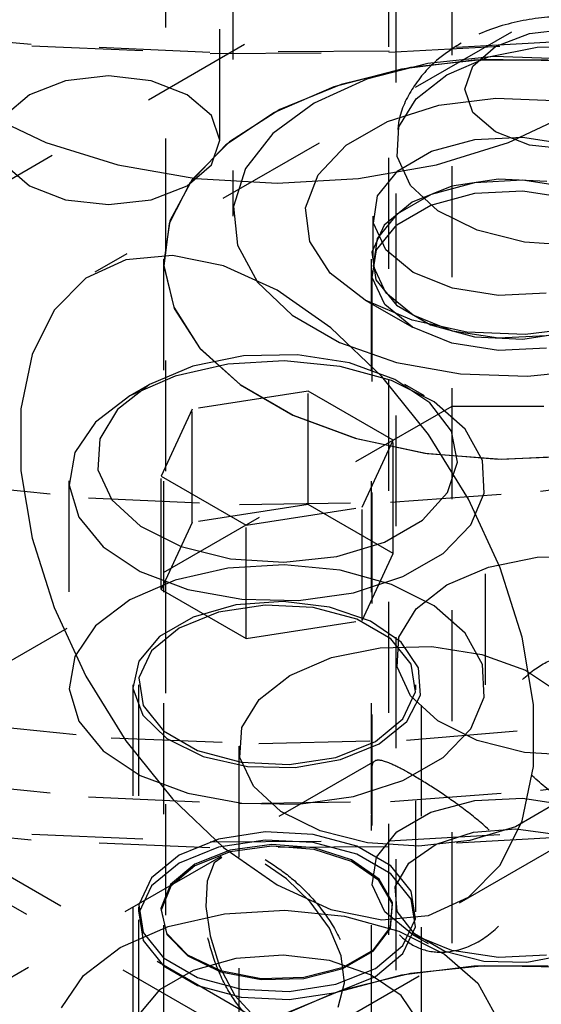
# Model space of a CAD drawing. Header units: inches. Extents: x 1907 to 2452, y -210 to -54.
# Tile 242 of 256: x 1997.912 to 1998.382, y -196.723 to -195.836. Entities that reach past the tile are written whole.
import ezdxf

# ---------------------------------------------------------------- set-up
doc = ezdxf.new("R2010")
doc.units = ezdxf.units.IN
doc.header["$LTSCALE"] = 0.5
doc.header["$MEASUREMENT"] = 0
doc.linetypes.add('HIDDEN', pattern=[0.225, 0.15, -0.075])
doc.layers.add('SID-M-H', color=4, linetype='HIDDEN')
doc.layers.add('SID-M-S', color=105, linetype='Continuous')

msp = doc.modelspace()

# ---------------------------------------------------------------- linework, layer by layer
at = {"layer": 'SID-M-H'}
for p, q in [((1998.09278, -195.94449), (1998.09278, -193.90313)), ((1998.10449, -193.97167), (1998.10449, -196.01302)), ((1998.0438, -195.14281), (1998.0438, -199.06035)), ((1998.2448, -199.06035), (1998.2448, -195.14281)), ((1999.39448, -195.24704), (1997.98027, -196.06345)), ((1998.30145, -195.36785), (1998.30145, -198.12368)), ((1998.25127, -195.59236), (1998.25127, -198.34819)), ((1998.2882, -195.75826), (1997.13915, -196.4216)), ((1998.30834, -196.63175), (1999.72255, -195.81534)), ((1997.92292, -195.85834), (1997.76368, -195.84337)), ((1997.76448, -195.84436), (1997.92338, -195.85929)), ((1998.34087, -195.86009), (1998.37145, -195.8483)), ((1998.37145, -195.8483), (1998.40752, -195.84416)), ((1998.0838, -195.86535), (1997.92292, -195.85834)), ((1997.92338, -195.85929), (1998.08392, -195.86628)), ((1998.24491, -195.86528), (1998.40515, -195.8563)), ((1998.4057, -195.85534), (1998.24512, -195.86435)), ((1998.24512, -195.86435), (1998.0838, -195.86535)), ((1998.08392, -195.86628), (1998.24491, -195.86528)), ((1998.32044, -195.87775), (1998.34087, -195.86009)), ((1998.33451, -195.86944), (1998.37847, -195.86056)), ((1998.37847, -195.86056), (1998.42501, -195.85956)), ((1998.28011, -195.87523), (1998.22515, -195.88951)), ((1998.3215, -195.8722), (1998.25616, -195.88035)), ((1998.33097, -195.8717), (1998.26436, -195.87886)), ((1998.33939, -195.86896), (1998.28011, -195.87523)), ((1998.29703, -195.88541), (1998.33451, -195.86944)), ((1998.38834, -195.87225), (1998.3215, -195.8722)), ((1998.39868, -195.873), (1998.33097, -195.8717)), ((1998.39955, -195.87106), (1998.33939, -195.86896)), ((1998.25616, -195.88035), (1998.19532, -195.89635)), ((1998.26436, -195.87886), (1998.20199, -195.89413)), ((1998.26938, -195.90704), (1998.29703, -195.88541)), ((1998.31327, -195.89857), (1998.32044, -195.87775)), ((1997.95382, -195.89089), (1997.92121, -195.90346)), ((1997.99228, -195.88647), (1997.95382, -195.89089)), ((1998.03074, -195.89089), (1997.99228, -195.88647)), ((1998.06334, -195.90346), (1998.03074, -195.89089)), ((1998.20199, -195.89413), (1998.14679, -195.9168)), ((1998.22515, -195.88951), (1998.17771, -195.91097)), ((1997.92121, -195.90346), (1997.89943, -195.92228)), ((1998.08513, -195.92228), (1998.06334, -195.90346)), ((1998.19532, -195.89635), (1998.14176, -195.91944)), ((1998.32044, -195.91939), (1998.31327, -195.89857)), ((1998.17771, -195.91097), (1998.14054, -195.93835)), ((1998.25399, -195.93242), (1998.26938, -195.90704)), ((1998.28984, -195.91295), (1998.34129, -195.90649)), ((1998.34129, -195.90649), (1998.39381, -195.90866)), ((1997.87914, -195.91961), (1997.93596, -195.94653)), ((1998.14176, -195.91944), (1998.09794, -195.94858)), ((1998.14679, -195.9168), (1998.10135, -195.94581)), ((1998.24362, -195.92752), (1998.28984, -195.91295)), ((1998.34087, -195.93704), (1998.32044, -195.91939)), ((1998.35264, -195.94653), (1998.40947, -195.91961)), ((1998.09278, -195.94449), (1998.08513, -195.92228)), ((1998.20639, -195.94902), (1998.24362, -195.92752)), ((1998.14054, -195.93835), (1998.11581, -195.97008)), ((1998.25225, -195.95929), (1998.25399, -195.93242)), ((1998.37145, -195.94883), (1998.34087, -195.93704)), ((1997.93596, -195.94653), (1998.0008, -195.96654)), ((1998.10135, -195.94581), (1998.0678, -195.97979)), ((1998.08513, -195.96669), (1998.09278, -195.94449)), ((1998.28335, -195.95437), (1998.32239, -195.94386)), ((1998.28781, -195.96654), (1998.35264, -195.94653)), ((1998.32239, -195.94386), (1998.3653, -195.9417)), ((1998.3653, -195.9417), (1998.4069, -195.94813)), ((1998.09794, -195.94858), (1998.06586, -195.98244)), ((1998.18115, -195.97569), (1998.20639, -195.94902)), ((1998.2529, -195.97195), (1998.28335, -195.95437)), ((1998.40752, -195.95298), (1998.37145, -195.94883)), ((1998.26431, -195.98526), (1998.25225, -195.95929)), ((1997.89943, -195.96669), (1997.92121, -195.98551)), ((1998.0008, -195.96654), (1998.07114, -195.97886)), ((1998.06334, -195.98551), (1998.08513, -195.96669)), ((1998.11581, -195.97008), (1998.10494, -196.0043)), ((1998.21746, -195.97886), (1998.28781, -195.96654)), ((1998.2347, -195.99449), (1998.2529, -195.97195)), ((1998.06586, -195.98244), (1998.04698, -196.01946)), ((1998.0678, -195.97979), (1998.04774, -196.01715)), ((1998.07114, -195.97886), (1998.1443, -195.98302)), ((1998.1443, -195.98302), (1998.21746, -195.97886)), ((1998.16996, -196.0054), (1998.18115, -195.97569)), ((1998.28335, -195.99295), (1998.32239, -195.98244)), ((1998.34355, -195.97942), (1998.30145, -195.98593)), ((1998.32239, -195.98244), (1998.3653, -195.98027)), ((1998.38697, -195.98161), (1998.34355, -195.97942)), ((1998.3653, -195.98027), (1998.4069, -195.98671)), ((1997.92121, -195.98551), (1997.95382, -195.99809)), ((1998.03074, -195.99809), (1998.06334, -195.98551)), ((1998.28909, -196.00803), (1998.26431, -195.98526)), ((1998.30145, -195.98593), (1998.26574, -196.00036)), ((1998.28279, -196.0029), (1998.32213, -195.99231)), ((1998.32213, -195.99231), (1998.36538, -195.99012)), ((1998.36538, -195.99012), (1998.40731, -195.99661)), ((1997.95382, -195.99809), (1997.99228, -196.0025)), ((1997.99228, -196.0025), (1998.03074, -195.99809)), ((1998.23094, -196.01926), (1998.2347, -195.99449)), ((1998.26574, -196.00036), (1998.24075, -196.02098)), ((1998.2529, -196.01053), (1998.28335, -195.99295)), ((1998.10494, -196.0043), (1998.10858, -196.03903)), ((1998.17371, -196.03572), (1998.16996, -196.0054)), ((1998.25209, -196.02062), (1998.28279, -196.0029)), ((1998.32439, -196.02557), (1998.28909, -196.00803)), ((1998.04774, -196.01715), (1998.04209, -196.05612)), ((1998.23047, -196.01302), (1998.23047, -196.05159)), ((1998.2347, -196.03306), (1998.2529, -196.01053)), ((1998.04698, -196.01946), (1998.04218, -196.05795)), ((1998.24075, -196.02098), (1998.22946, -196.04528)), ((1998.24209, -196.04327), (1998.23094, -196.01926)), ((1998.23375, -196.04333), (1998.25209, -196.02062)), ((1998.36708, -196.03632), (1998.32439, -196.02557)), ((1998.19212, -196.0642), (1998.17371, -196.03572)), ((1998.23094, -196.05783), (1998.2347, -196.03306)), ((1998.41336, -196.03933), (1998.36708, -196.03632)), ((1998.10858, -196.03903), (1998.12651, -196.07225)), ((1998.22946, -196.04528), (1998.23326, -196.07035)), ((1998.22996, -196.0683), (1998.23375, -196.04333)), ((1998.26679, -196.06364), (1998.24209, -196.04327)), ((1998.04199, -196.05159), (1998.04199, -196.86813)), ((1998.22899, -196.05159), (1998.22899, -196.86813)), ((1998.04209, -196.05612), (1998.05112, -196.09488)), ((1998.04218, -196.05795), (1998.05167, -196.09615)), ((1998.22949, -196.06201), (1998.22949, -196.60909)), ((1998.24209, -196.08185), (1998.23094, -196.05783)), ((1998.12651, -196.07225), (1998.15769, -196.10202)), ((1998.22367, -196.08853), (1998.19212, -196.0642)), ((1998.2412, -196.09251), (1998.22996, -196.0683)), ((1998.23326, -196.07035), (1998.25168, -196.09315)), ((1998.30208, -196.0779), (1998.26679, -196.06364)), ((1998.34368, -196.08434), (1998.30208, -196.0779)), ((1998.22365, -196.08852), (1998.26608, -196.11303)), ((1998.26583, -196.10675), (1998.22367, -196.08853)), ((1998.26679, -196.10222), (1998.24209, -196.08185)), ((1998.38658, -196.08217), (1998.34368, -196.08434)), ((1998.05112, -196.09488), (1998.07441, -196.13161)), ((1998.05167, -196.09615), (1998.07501, -196.13231)), ((1998.2661, -196.11303), (1998.2412, -196.09251)), ((1998.25168, -196.09315), (1998.2825, -196.11094)), ((1998.15769, -196.10202), (1998.20031, -196.12662)), ((1998.31516, -196.11737), (1998.26583, -196.10675)), ((1998.30208, -196.11648), (1998.26679, -196.10222)), ((1998.30166, -196.12741), (1998.2661, -196.11303)), ((1998.2825, -196.11094), (1998.322, -196.12157)), ((1998.34368, -196.12291), (1998.30208, -196.11648)), ((1998.41914, -196.11308), (1998.36768, -196.11954)), ((1998.36768, -196.11954), (1998.31516, -196.11737)), ((1998.322, -196.12157), (1998.36542, -196.12377)), ((1998.38658, -196.12075), (1998.34368, -196.12291)), ((1998.36542, -196.12377), (1998.40753, -196.11726)), ((1998.07441, -196.13161), (1998.11086, -196.16458)), ((1998.07501, -196.13231), (1998.11115, -196.16478)), ((1998.20031, -196.12662), (1998.25188, -196.14462)), ((1998.34359, -196.1339), (1998.30166, -196.12741)), ((1998.38684, -196.13171), (1998.34359, -196.1339)), ((1998.11409, -196.13886), (1998.06837, -196.1481)), ((1998.1625, -196.13781), (1998.11409, -196.13886)), ((1998.20929, -196.14505), (1998.1625, -196.13781)), ((1998.06837, -196.1481), (1998.0294, -196.1647)), ((1998.09991, -196.14628), (1998.05241, -196.1571)), ((1998.1507, -196.14327), (1998.09991, -196.14628)), ((1998.20102, -196.14828), (1998.1507, -196.14327)), ((1998.24714, -196.16094), (1998.20102, -196.14828)), ((1998.2503, -196.15993), (1998.20929, -196.14505)), ((1998.25188, -196.14462), (1998.30942, -196.15497)), ((1998.36958, -196.15708), (1998.42886, -196.1508)), ((1998.05241, -196.1571), (1998.01172, -196.17491)), ((1998.28562, -196.18031), (1998.24714, -196.16094)), ((1998.2819, -196.18112), (1998.2503, -196.15993)), ((1998.30942, -196.15497), (1998.36958, -196.15708)), ((1998.0294, -196.1647), (1998.00063, -196.1872)), ((1998.02938, -196.16471), (1998.0117, -196.17492)), ((1998.11086, -196.16458), (1998.15877, -196.19223)), ((1998.11115, -196.16478), (1998.15842, -196.19207)), ((1998.27691, -196.17492), (1998.25923, -196.16471)), ((1998.01172, -196.17491), (1997.98087, -196.1984)), ((1998.17232, -196.17067), (1998.06776, -196.18684)), ((1998.24887, -196.21486), (1998.17232, -196.17067)), ((1998.17232, -196.27274), (1998.17232, -196.17067)), ((1997.17008, -196.18426), (1998.12468, -196.73534)), ((1998.30145, -196.18439), (1997.17008, -196.83752)), ((1998.00063, -196.1872), (1997.98464, -196.21359)), ((1998.06776, -196.18684), (1998.03974, -196.24721)), ((1998.06776, -196.28891), (1998.06776, -196.18684)), ((1998.30127, -196.20675), (1998.2819, -196.18112)), ((1998.31363, -196.20496), (1998.28562, -196.18031)), ((1998.5843, -196.18439), (1998.30145, -196.18439)), ((1997.13915, -196.19191), (1998.11142, -196.75319)), ((1998.15842, -196.19207), (1998.21466, -196.21293)), ((1998.15877, -196.19223), (1998.21588, -196.21328)), ((1997.98087, -196.1984), (1997.96213, -196.22582)), ((1998.32908, -196.23306), (1998.31363, -196.20496)), ((1997.98464, -196.21359), (1997.98283, -196.24154)), ((1998.21466, -196.21293), (1998.2773, -196.22641)), ((1998.21588, -196.21328), (1998.2795, -196.22672)), ((1998.30669, -196.23454), (1998.30127, -196.20675)), ((1998.22085, -196.27522), (1998.24887, -196.21486)), ((1998.24887, -196.31693), (1998.24887, -196.21486)), ((1997.96213, -196.22582), (1997.95691, -196.25514)), ((1998.2773, -196.22641), (1998.34347, -196.23188)), ((1998.2795, -196.22672), (1998.34664, -196.23194)), ((1998.34347, -196.23188), (1998.41015, -196.22911)), ((1998.34664, -196.23194), (1998.41415, -196.22868)), ((1998.29768, -196.26202), (1998.30669, -196.23454)), ((1998.33082, -196.26252), (1998.32908, -196.23306)), ((1997.98283, -196.24154), (1997.99536, -196.26855)), ((1998.03974, -196.24721), (1998.11629, -196.2914)), ((1998.03974, -196.34928), (1998.03974, -196.24721)), ((1998.38141, -196.26078), (1998.49504, -196.24607)), ((1997.84049, -196.25287), (1997.9745, -196.26673)), ((1997.9568, -196.25145), (1997.9568, -196.43517)), ((1997.95691, -196.25514), (1997.96559, -196.28419)), ((1998.3318, -196.43517), (1998.3318, -196.25145)), ((1997.9745, -196.26673), (1998.11026, -196.2727)), ((1998.24636, -196.27071), (1998.38141, -196.26078)), ((1998.27505, -196.28674), (1998.29768, -196.26202)), ((1998.31873, -196.29116), (1998.33082, -196.26252)), ((1997.99536, -196.26855), (1998.02113, -196.29222)), ((1998.17232, -196.27274), (1998.06776, -196.28891)), ((1998.11026, -196.2727), (1998.24636, -196.27071)), ((1998.11629, -196.2914), (1998.22085, -196.27522)), ((1998.24887, -196.31693), (1998.17232, -196.27274)), ((1998.22085, -196.37729), (1998.22085, -196.27522)), ((1997.96559, -196.28419), (1997.98752, -196.31081)), ((1998.02113, -196.29222), (1998.05785, -196.31046)), ((1998.06776, -196.28891), (1998.03974, -196.34928)), ((1998.11629, -196.39347), (1998.11629, -196.2914)), ((1998.2408, -196.30651), (1998.27505, -196.28674)), ((1998.2937, -196.31685), (1998.31873, -196.29116)), ((1997.98752, -196.31081), (1998.02108, -196.33303)), ((1998.05785, -196.31046), (1998.10225, -196.32165)), ((1998.19797, -196.31958), (1998.2408, -196.30651)), ((1998.15038, -196.32478), (1998.19797, -196.31958)), ((1998.22085, -196.37729), (1998.24887, -196.31693)), ((1998.2576, -196.33769), (1998.2937, -196.31685)), ((1998.33451, -196.32916), (1998.37847, -196.32028)), ((1998.37847, -196.32028), (1998.42501, -196.31927)), ((1998.1507, -196.32699), (1998.09991, -196.33001)), ((1998.10225, -196.32165), (1998.15038, -196.32478)), ((1998.20102, -196.332), (1998.1507, -196.32699)), ((1998.29703, -196.34512), (1998.33451, -196.32916)), ((1998.02108, -196.33303), (1998.06378, -196.3492)), ((1998.09991, -196.33001), (1998.05241, -196.34082)), ((1998.24714, -196.34466), (1998.20102, -196.332)), ((1998.21309, -196.35214), (1998.2576, -196.33769)), ((1998.05241, -196.34082), (1998.01172, -196.35863)), ((1998.28562, -196.36403), (1998.24714, -196.34466)), ((1998.26938, -196.36676), (1998.29703, -196.34512)), ((1998.03974, -196.34928), (1998.11629, -196.39347)), ((1998.06378, -196.3492), (1998.11245, -196.35811)), ((1998.16348, -196.35912), (1998.21309, -196.35214)), ((1998.01172, -196.35863), (1997.98087, -196.38212)), ((1998.10721, -196.36324), (1998.06876, -196.37409)), ((1998.13341, -196.36328), (1998.09148, -196.36977)), ((1998.14968, -196.36019), (1998.10721, -196.36324)), ((1998.11245, -196.35811), (1998.16348, -196.35912)), ((1998.17666, -196.36547), (1998.13341, -196.36328)), ((1998.19156, -196.36526), (1998.14968, -196.36019)), ((1998.31363, -196.38868), (1998.28562, -196.36403)), ((1998.09148, -196.36977), (1998.05592, -196.38414)), ((1998.216, -196.37606), (1998.17666, -196.36547)), ((1998.22832, -196.3779), (1998.19156, -196.36526)), ((1998.25399, -196.39214), (1998.26938, -196.36676)), ((1997.98087, -196.38212), (1997.96213, -196.40954)), ((1998.06876, -196.37409), (1998.0385, -196.39156)), ((1998.11629, -196.39347), (1998.22085, -196.37729)), ((1998.2467, -196.39378), (1998.216, -196.37606)), ((1998.25598, -196.39675), (1998.22832, -196.3779)), ((1998.0385, -196.39156), (1998.01971, -196.41376)), ((1998.05592, -196.38414), (1998.03101, -196.40467)), ((1998.32908, -196.41678), (1998.31363, -196.38868)), ((1998.26504, -196.41649), (1998.2467, -196.39378)), ((1998.25225, -196.419), (1998.25399, -196.39214)), ((1998.27154, -196.41977), (1998.25598, -196.39675)), ((1998.03101, -196.40467), (1998.01978, -196.42888)), ((1998.19309, -196.41066), (1998.23705, -196.40178)), ((1998.23705, -196.40178), (1998.28359, -196.40078)), ((1998.28359, -196.40078), (1998.32858, -196.40774)), ((1998.32858, -196.40774), (1998.36802, -196.42204)), ((1997.96213, -196.40954), (1997.95691, -196.43886)), ((1998.01971, -196.41376), (1998.01441, -196.43827)), ((1998.15561, -196.42663), (1998.19309, -196.41066)), ((1998.26883, -196.44146), (1998.26504, -196.41649)), ((1998.33082, -196.44624), (1998.32908, -196.41678)), ((1998.12796, -196.44826), (1998.15561, -196.42663)), ((1998.26431, -196.44498), (1998.25225, -196.419)), ((1998.27331, -196.44445), (1998.27154, -196.41977)), ((1998.36802, -196.42204), (1998.3984, -196.44242)), ((1998.0143, -196.43517), (1998.0143, -196.75362)), ((1998.0193, -196.43517), (1998.0193, -196.63963)), ((1998.01978, -196.42888), (1998.02356, -196.45385)), ((1998.2693, -196.63963), (1998.2693, -196.43517)), ((1998.2743, -196.75362), (1998.2743, -196.43517)), ((1997.95691, -196.43886), (1997.96559, -196.46791)), ((1998.01441, -196.43827), (1998.0232, -196.46245)), ((1998.25759, -196.46567), (1998.26883, -196.44146)), ((1998.26109, -196.46813), (1998.27331, -196.44445)), ((1998.11257, -196.47364), (1998.12796, -196.44826)), ((1998.28909, -196.46774), (1998.26431, -196.44498)), ((1998.31873, -196.47488), (1998.33082, -196.44624)), ((1998.0232, -196.46245), (1998.0451, -196.48367)), ((1998.02356, -196.45385), (1998.04191, -196.47656)), ((1997.86384, -196.46975), (1997.9949, -196.48297)), ((1997.96559, -196.46791), (1997.98752, -196.49453)), ((1998.23269, -196.48619), (1998.25759, -196.46567)), ((1998.23623, -196.48824), (1998.26109, -196.46813)), ((1998.32439, -196.48528), (1998.28909, -196.46774)), ((1998.04191, -196.47656), (1998.07261, -196.49428)), ((1998.11083, -196.50051), (1998.11257, -196.47364)), ((1998.26061, -196.48501), (1998.39224, -196.47381)), ((1998.2937, -196.50057), (1998.31873, -196.47488)), ((1997.9949, -196.48297), (1998.12766, -196.48808)), ((1998.0451, -196.48367), (1998.07776, -196.49964)), ((1998.12766, -196.48808), (1998.26061, -196.48501)), ((1998.19713, -196.50057), (1998.23269, -196.48619)), ((1998.2014, -196.50259), (1998.23623, -196.48824)), ((1998.36708, -196.49603), (1998.32439, -196.48528)), ((1997.98752, -196.49453), (1998.02108, -196.51675)), ((1998.07261, -196.49428), (1998.11195, -196.50487)), ((1998.10985, -196.49041), (1998.10985, -199.24624)), ((1998.41336, -196.49904), (1998.36708, -196.49603)), ((1998.07776, -196.49964), (1998.11763, -196.50862)), ((1998.23227, -196.50382), (1998.09167, -196.58499)), ((1998.12289, -196.52648), (1998.11083, -196.50051)), ((1998.11195, -196.50487), (1998.1552, -196.50706)), ((1998.1552, -196.50706), (1998.19713, -196.50057)), ((1998.16038, -196.50964), (1998.2014, -196.50259)), ((1998.2576, -196.52142), (1998.2937, -196.50057)), ((1998.11763, -196.50862), (1998.16038, -196.50964)), ((1998.38141, -196.53024), (1998.51403, -196.51247)), ((1997.84049, -196.52233), (1997.9745, -196.53619)), ((1998.02108, -196.51675), (1998.06378, -196.53292)), ((1998.21309, -196.53586), (1998.2576, -196.52142)), ((1998.06378, -196.53292), (1998.11245, -196.54184)), ((1998.14767, -196.54925), (1998.12289, -196.52648)), ((1998.24636, -196.54017), (1998.38141, -196.53024)), ((1997.9745, -196.53619), (1998.11026, -196.54216)), ((1998.11026, -196.54216), (1998.24636, -196.54017)), ((1998.11245, -196.54184), (1998.16348, -196.54284)), ((1998.16348, -196.54284), (1998.21309, -196.53586)), ((1998.28279, -196.54998), (1998.32213, -196.53939)), ((1998.32213, -196.53939), (1998.36538, -196.53721)), ((1998.36538, -196.53721), (1998.40731, -196.54369)), ((1998.18297, -196.56679), (1998.14767, -196.54925)), ((1998.25209, -196.5677), (1998.28279, -196.54998)), ((1998.39182, -196.54398), (1998.35888, -196.56299)), ((1997.92292, -196.57511), (1997.76368, -196.56014)), ((1997.76448, -196.55475), (1997.92338, -196.56968)), ((1998.13341, -196.56774), (1998.09148, -196.57423)), ((1998.17666, -196.56992), (1998.13341, -196.56774)), ((1998.22566, -196.57754), (1998.18297, -196.56679)), ((1998.23375, -196.59042), (1998.25209, -196.5677)), ((1998.24491, -196.57567), (1998.40515, -196.56669)), ((1998.28741, -196.57879), (1998.32112, -196.56795)), ((1998.35888, -196.56299), (1998.3177, -196.57555)), ((1998.32112, -196.56795), (1998.35934, -196.56487)), ((1998.35934, -196.56487), (1998.3969, -196.56997)), ((1998.0838, -196.58212), (1997.92292, -196.57511)), ((1997.92338, -196.56968), (1998.08392, -196.57667)), ((1998.09148, -196.57423), (1998.05592, -196.5886)), ((1998.08392, -196.57667), (1998.24491, -196.57567)), ((1998.13341, -196.57502), (1998.09148, -196.58151)), ((1998.17666, -196.5772), (1998.13341, -196.57502)), ((1998.216, -196.58051), (1998.17666, -196.56992)), ((1998.216, -196.5878), (1998.17666, -196.5772)), ((1998.27194, -196.58055), (1998.22566, -196.57754)), ((1998.4057, -196.57211), (1998.24512, -196.58111)), ((1998.3177, -196.57555), (1998.27194, -196.58055)), ((1998.09148, -196.58151), (1998.05592, -196.59588)), ((1998.10191, -196.58419), (1998.07008, -196.59678)), ((1998.10201, -196.58558), (1998.07027, -196.59814)), ((1998.24512, -196.58111), (1998.0838, -196.58212)), ((1998.13946, -196.57909), (1998.10191, -196.58419)), ((1998.13947, -196.5805), (1998.10201, -196.58558)), ((1998.17766, -196.58217), (1998.13946, -196.57909)), ((1998.17757, -196.58357), (1998.13947, -196.5805)), ((1998.21119, -196.59437), (1998.17757, -196.58357)), ((1998.21136, -196.59301), (1998.17766, -196.58217)), ((1998.2467, -196.59824), (1998.216, -196.58051)), ((1998.26276, -196.59593), (1998.28741, -196.57879)), ((1998.09374, -196.58986), (1997.60313, -196.87308)), ((1998.05592, -196.5886), (1998.03101, -196.60913)), ((1998.08745, -196.59564), (1998.08123, -196.61204)), ((1998.09434, -196.59085), (1998.08745, -196.59564)), ((1998.23577, -196.61146), (1998.21119, -196.59437)), ((1998.236, -196.61014), (1998.21136, -196.59301)), ((1998.2467, -196.60552), (1998.216, -196.5878)), ((1998.22996, -196.61538), (1998.23375, -196.59042)), ((1998.05592, -196.59588), (1998.03101, -196.61641)), ((1998.07008, -196.59678), (1998.04828, -196.61515)), ((1998.07027, -196.59814), (1998.04853, -196.61646)), ((1998.15257, -196.6101), (1998.13352, -196.59682)), ((1998.26504, -196.62095), (1998.2467, -196.59824)), ((1998.25049, -196.61705), (1998.26276, -196.59593)), ((1998.03101, -196.60913), (1998.01978, -196.63334)), ((1998.08123, -196.61204), (1998.08019, -196.635)), ((1998.17399, -196.63076), (1998.15257, -196.6101)), ((1998.248, -196.63252), (1998.23577, -196.61146)), ((1998.24826, -196.63125), (1998.236, -196.61014)), ((1998.26504, -196.62823), (1998.2467, -196.60552)), ((1998.03101, -196.61641), (1998.01978, -196.64062)), ((1998.04828, -196.61515), (1998.03945, -196.63683)), ((1998.04853, -196.61646), (1998.03972, -196.63808)), ((1998.2412, -196.63959), (1998.22996, -196.61538)), ((1998.25228, -196.6393), (1998.25049, -196.61705)), ((1998.26883, -196.64591), (1998.26504, -196.62095)), ((1998.19129, -196.65457), (1998.17399, -196.63076)), ((1998.26883, -196.6532), (1998.26504, -196.62823)), ((1998.01978, -196.63334), (1998.02356, -196.6583)), ((1998.03945, -196.63683), (1998.04478, -196.65888)), ((1998.03972, -196.63808), (1998.04503, -196.66008)), ((1998.08019, -196.635), (1998.08392, -196.66133)), ((1998.09695, -196.64145), (1998.15113, -196.63823)), ((1998.15113, -196.63823), (1998.20481, -196.64357)), ((1998.2661, -196.66012), (1998.2412, -196.63959)), ((1998.24622, -196.65471), (1998.248, -196.63252)), ((1998.24648, -196.6535), (1998.24826, -196.63125)), ((1998.26786, -196.65968), (1998.25228, -196.6393)), ((1998.0193, -196.64691), (1998.0193, -197.43584)), ((1998.01978, -196.64062), (1998.02356, -196.66558)), ((1998.04628, -196.65298), (1998.09695, -196.64145)), ((1998.20481, -196.64357), (1998.25399, -196.65708)), ((1998.25759, -196.67012), (1998.26883, -196.64591)), ((1998.2693, -197.43584), (1998.2693, -196.64691)), ((1998.00288, -196.67198), (1998.04628, -196.65298)), ((1998.20207, -196.67925), (1998.19129, -196.65457)), ((1998.23068, -196.67503), (1998.24622, -196.65471)), ((1998.2309, -196.67387), (1998.24648, -196.6535)), ((1998.25399, -196.65708), (1998.29505, -196.67774)), ((1998.25759, -196.6774), (1998.26883, -196.6532)), ((1998.02356, -196.6583), (1998.04191, -196.68102)), ((1998.02356, -196.66558), (1998.04191, -196.6883)), ((1998.04478, -196.65888), (1998.06355, -196.67834)), ((1998.04503, -196.66008), (1998.06376, -196.67948)), ((1998.08392, -196.66133), (1998.09243, -196.6889)), ((1998.18544, -196.74736), (1998.32619, -196.6661)), ((1998.26608, -196.66011), (1998.28023, -196.66828)), ((1998.30166, -196.67449), (1998.2661, -196.66012)), ((1998.29515, -196.67543), (1998.26786, -196.65968)), ((1997.96997, -196.69703), (1998.00288, -196.67198)), ((1998.20347, -196.69074), (1998.23068, -196.67503)), ((1998.20362, -196.68962), (1998.2309, -196.67387)), ((1998.23269, -196.69065), (1998.25759, -196.67012)), ((1998.33045, -196.68443), (1998.29515, -196.67543)), ((1998.34359, -196.68098), (1998.30166, -196.67449)), ((1998.04191, -196.68102), (1998.07261, -196.69874)), ((1998.06355, -196.67834), (1998.09323, -196.69256)), ((1998.06376, -196.67948), (1998.09336, -196.69367)), ((1998.10721, -196.68169), (1998.06876, -196.69254)), ((1998.14968, -196.67864), (1998.10721, -196.68169)), ((1998.19156, -196.68371), (1998.14968, -196.67864)), ((1998.22832, -196.69635), (1998.19156, -196.68371)), ((1998.20504, -196.70363), (1998.20207, -196.67925)), ((1998.23269, -196.69793), (1998.25759, -196.6774)), ((1998.29505, -196.67774), (1998.32492, -196.70403)), ((1998.38684, -196.67879), (1998.34359, -196.68098)), ((1998.40558, -196.67838), (1998.36899, -196.68546)), ((1998.06876, -196.69254), (1998.0385, -196.71001)), ((1998.04191, -196.6883), (1998.07261, -196.70602)), ((1998.09243, -196.6889), (1998.10624, -196.715)), ((1998.09323, -196.69256), (1998.1298, -196.69964)), ((1998.16827, -196.69971), (1998.20347, -196.69074)), ((1998.16834, -196.69861), (1998.20362, -196.68962)), ((1998.19713, -196.70503), (1998.23269, -196.69065)), ((1998.3215, -196.68874), (1998.25616, -196.6969)), ((1998.33097, -196.68824), (1998.26436, -196.6954)), ((1998.38834, -196.68879), (1998.3215, -196.68874)), ((1998.36899, -196.68546), (1998.33045, -196.68443)), ((1998.39868, -196.68955), (1998.33097, -196.68824)), ((1997.94999, -196.72628), (1997.96997, -196.69703)), ((1998.07261, -196.69874), (1998.11195, -196.70933)), ((1998.09336, -196.69367), (1998.12984, -196.70073)), ((1998.1298, -196.69964), (1998.16834, -196.69861)), ((1998.12984, -196.70073), (1998.16827, -196.69971)), ((1998.25616, -196.6969), (1998.19532, -196.71289)), ((1998.19713, -196.71231), (1998.23269, -196.69793)), ((1998.26436, -196.6954), (1998.20199, -196.71067)), ((1998.25598, -196.7152), (1998.22832, -196.69635)), ((1998.0385, -196.71001), (1998.01971, -196.73221)), ((1998.07261, -196.70602), (1998.11195, -196.71661)), ((1998.11195, -196.70933), (1998.1552, -196.71151)), ((1998.20199, -196.71067), (1998.14679, -196.73334)), ((1998.1552, -196.71151), (1998.19713, -196.70503)), ((1998.19908, -196.72557), (1998.20504, -196.70363)), ((1998.32492, -196.70403), (1998.3414, -196.734)), ((1998.10624, -196.715), (1998.1247, -196.73529)), ((1998.11195, -196.71661), (1998.1552, -196.71879)), ((1998.19532, -196.71289), (1998.14176, -196.73598)), ((1998.1552, -196.71879), (1998.19713, -196.71231)), ((1998.27154, -196.73822), (1998.25598, -196.7152))]:
    msp.add_line(p, q, dxfattribs=at)
for points, knots in [([(1998.5626, -195.94917), (1998.56231, -195.94018), (1998.56167, -195.92029), (1998.54701, -195.89262), (1998.52436, -195.86836), (1998.49373, -195.84946), (1998.45581, -195.83663), (1998.41249, -195.83137), (1998.36776, -195.83486), (1998.33327, -195.84465), (1998.31535, -195.85413), (1998.30988, -195.85702)], [0, 0, 0, 0, 0.088197, 0.195279, 0.302166, 0.417021, 0.54259, 0.67308, 0.80491, 0.940402, 1, 1, 1, 1]), ([(1998.30988, -195.85702), (1998.30286, -195.86154), (1998.28597, -195.87241), (1998.26593, -195.89568), (1998.25268, -195.92308), (1998.25257, -195.94131), (1998.25253, -195.94854)], [0, 0, 0, 0, 0.216725, 0.521584, 0.810235, 1, 1, 1, 1]), ([(1998.44323, -196.41374), (1998.43632, -196.41089), (1998.42251, -196.4052), (1998.39879, -196.40855), (1998.37478, -196.42024), (1998.35594, -196.43908), (1998.34647, -196.46101), (1998.34729, -196.48011), (1998.35724, -196.50023), (1998.37659, -196.52065), (1998.40254, -196.54081), (1998.42806, -196.55791), (1998.44883, -196.57029), (1998.46422, -196.57795), (1998.47439, -196.58087), (1998.47975, -196.578), (1998.48013, -196.56766), (1998.47968, -196.54961), (1998.47993, -196.52776), (1998.48018, -196.4984), (1998.47698, -196.46434), (1998.46594, -196.43456), (1998.45236, -196.41942), (1998.44475, -196.41468), (1998.44323, -196.41374)], [0, 0, 0, 0, 0.044564, 0.088957, 0.137507, 0.195783, 0.234084, 0.272634, 0.307264, 0.363426, 0.420942, 0.466741, 0.512744, 0.55427, 0.597409, 0.647845, 0.707583, 0.743977, 0.780502, 0.825694, 0.886014, 0.946612, 0.989331, 1, 1, 1, 1]), ([(1998.26574, -196.5162), (1998.27266, -196.52035), (1998.28646, -196.52864), (1998.31018, -196.54504), (1998.3342, -196.56417), (1998.35304, -196.58425), (1998.3625, -196.60562), (1998.36169, -196.6248), (1998.35174, -196.64537), (1998.33238, -196.66431), (1998.30643, -196.67603), (1998.28092, -196.6768), (1998.26015, -196.66758), (1998.24476, -196.65019), (1998.23458, -196.62665), (1998.22923, -196.5963), (1998.22884, -196.56551), (1998.22929, -196.53969), (1998.22905, -196.52144), (1998.22879, -196.50799), (1998.23199, -196.50176), (1998.24303, -196.5042), (1998.25661, -196.51099), (1998.26422, -196.51533), (1998.26574, -196.5162)], [0, 0, 0, 0, 0.044564, 0.088957, 0.137507, 0.195783, 0.234084, 0.272634, 0.307264, 0.363426, 0.420942, 0.466741, 0.512744, 0.55427, 0.597409, 0.647845, 0.707583, 0.743977, 0.780502, 0.825694, 0.886014, 0.946612, 0.989331, 1, 1, 1, 1]), ([(1998.13352, -196.74563), (1998.12956, -196.74302), (1998.1186, -196.73578), (1998.10293, -196.71695), (1998.08899, -196.68928), (1998.08017, -196.65843), (1998.07661, -196.62893), (1998.07837, -196.6055), (1998.08335, -196.59063), (1998.08984, -196.58731), (1998.09231, -196.58605)], [0, 0, 0, 0, 0.077031, 0.213555, 0.353276, 0.498045, 0.642061, 0.780084, 0.91645, 1, 1, 1, 1]), ([(1998.13352, -196.59253), (1998.141, -196.59741), (1998.15597, -196.60718), (1998.17847, -196.62922), (1998.19723, -196.65474), (1998.20905, -196.68243), (1998.21121, -196.70898), (1998.20382, -196.73135), (1998.18852, -196.74749), (1998.1674, -196.75507), (1998.14785, -196.75295), (1998.13685, -196.74734), (1998.13352, -196.74563)], [0, 0, 0, 0, 0.104157, 0.20821, 0.314967, 0.424079, 0.530103, 0.632333, 0.736, 0.843986, 0.952648, 1, 1, 1, 1])]:
    msp.add_open_spline(points, degree=3, knots=knots, dxfattribs=at)
at = {"layer": 'SID-M-S'}
for p, q in [((1998.00794, -196.05214), (1997.97189, -196.0688)), ((1998.04994, -196.04838), (1998.00794, -196.05214)), ((1998.09607, -196.0577), (1998.04994, -196.04838)), ((1998.1443, -196.07969), (1998.09607, -196.0577)), ((1997.97189, -196.0688), (1997.94338, -196.09766)), ((1998.19254, -196.11339), (1998.1443, -196.07969)), ((1997.94338, -196.09766), (1997.92366, -196.13744)), ((1998.23867, -196.15733), (1998.19254, -196.11339)), ((1997.92366, -196.13744), (1997.91357, -196.1864)), ((1998.28067, -196.20958), (1998.23867, -196.15733)), ((1997.91357, -196.1864), (1997.91357, -196.24241)), ((1998.31671, -196.26787), (1998.28067, -196.20958)), ((1997.91357, -196.24241), (1997.92366, -196.30301)), ((1998.34522, -196.32964), (1998.31671, -196.26787)), ((1997.92366, -196.30301), (1997.94338, -196.36557)), ((1998.36495, -196.39219), (1998.34522, -196.32964)), ((1997.94338, -196.36557), (1997.97189, -196.42733)), ((1998.37503, -196.45279), (1998.36495, -196.39219)), ((1997.97189, -196.42733), (1998.00794, -196.48562)), ((1998.37503, -196.5088), (1998.37503, -196.45279)), ((1998.00794, -196.48562), (1998.04994, -196.53787)), ((1998.36495, -196.55776), (1998.37503, -196.5088)), ((1998.04994, -196.53787), (1998.09607, -196.58181)), ((1998.34522, -196.59754), (1998.36495, -196.55776)), ((1998.09607, -196.58181), (1998.1443, -196.61551)), ((1998.31671, -196.6264), (1998.34522, -196.59754)), ((1998.1443, -196.61551), (1998.19254, -196.6375)), ((1998.28067, -196.64306), (1998.31671, -196.6264)), ((1998.19254, -196.6375), (1998.23867, -196.64682)), ((1998.23867, -196.64682), (1998.28067, -196.64306))]:
    msp.add_line(p, q, dxfattribs=at)

doc.saveas('drawing.dxf')
